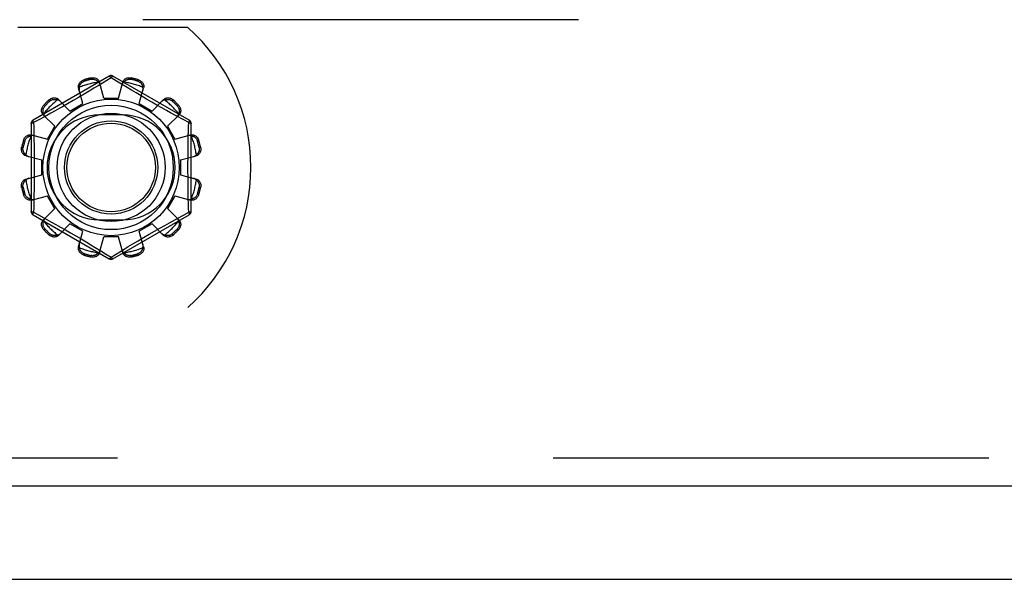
# Model space of a CAD drawing. Header units: inches. Extents: x 0 to 212, y 0 to 138.
# Tile 50 of 256: x 40.95 to 43.59, y 38.32 to 39.82. Entities that reach past the tile are written whole.
import ezdxf

# ---------------------------------------------------------------- set-up
doc = ezdxf.new("R2010")
doc.units = ezdxf.units.IN
doc.header["$LTSCALE"] = 11.6875
doc.header["$MEASUREMENT"] = 0
doc.linetypes.add('HIDDEN', pattern=[0.2, 0.1, -0.1])
doc.layers.get('0').update_dxf_attribs({"linetype": 'CONTINUOUS'})
doc.layers.add('DEFAULT_2', color=8, linetype='HIDDEN')
doc.layers.add('LEFTHAND_DOOR_ASSEMBLY', color=7, linetype='CONTINUOUS')

msp = doc.modelspace()

# ---------------------------------------------------------------- linework, layer by layer
at = {"color": 7, "linetype": 'Continuous'}
msp.add_line((35.1857, 38.3208), (95.0817, 38.3208), dxfattribs=at)
at = {"layer": 'DEFAULT_2', "color": 8, "linetype": 'HIDDEN'}
for p, q in [((63.4877, 39.8208), (36.8837, 39.8208)), ((41.4024, 39.7998), (40.9467, 39.7998)), ((41.1917, 39.6696), (40.9872, 39.5515)), ((41.1236, 39.6597), (41.1246, 39.6559)), ((41.1435, 39.661), (41.1425, 39.6648)), ((41.1967, 39.665), (41.1618, 39.6438)), ((41.1767, 39.6108), (41.1657, 39.653)), ((41.2114, 39.656), (41.1967, 39.665)), ((41.4062, 39.5515), (41.2017, 39.6696)), ((41.2244, 39.6481), (41.2114, 39.656)), ((41.2167, 39.6108), (41.2277, 39.653)), ((41.2395, 39.639), (41.2244, 39.6481)), ((41.2508, 39.6648), (41.2498, 39.661)), ((41.2687, 39.6559), (41.2697, 39.6597)), ((41.121, 39.5959), (41.1094, 39.638)), ((41.1243, 39.6213), (41.1096, 39.6127)), ((41.1381, 39.6295), (41.1243, 39.6213)), ((41.1506, 39.637), (41.1381, 39.6295)), ((41.1618, 39.6438), (41.1506, 39.637)), ((41.2509, 39.6321), (41.2395, 39.639)), ((41.2636, 39.6245), (41.2509, 39.6321)), ((41.2773, 39.6164), (41.2636, 39.6245)), ((41.2723, 39.5959), (41.2839, 39.638)), ((41.0325, 39.6027), (41.0298, 39.6055)), ((41.0863, 39.5759), (41.0557, 39.6069)), ((41.0947, 39.604), (41.0799, 39.5955)), ((41.0863, 39.5759), (41.121, 39.5959)), ((41.1096, 39.6127), (41.0947, 39.604)), ((41.1767, 39.6108), (41.2167, 39.6108)), ((41.2723, 39.5959), (41.307, 39.5759)), ((41.2914, 39.6081), (41.2773, 39.6164)), ((41.3056, 39.5999), (41.2914, 39.6081)), ((41.3194, 39.5921), (41.3056, 39.5999)), ((41.307, 39.5759), (41.3376, 39.6069)), ((41.3636, 39.6055), (41.3608, 39.6027)), ((41.0159, 39.5917), (41.0187, 39.5889)), ((41.0347, 39.5701), (41.0195, 39.5617)), ((41.0463, 39.5765), (41.0347, 39.5701)), ((41.0591, 39.5837), (41.0463, 39.5765)), ((41.3326, 39.5846), (41.3194, 39.5921)), ((41.345, 39.5777), (41.3326, 39.5846)), ((41.3563, 39.5714), (41.345, 39.5777)), ((41.3712, 39.5632), (41.3563, 39.5714)), ((41.3746, 39.5889), (41.3774, 39.5917)), ((40.9822, 39.5429), (40.9822, 39.3067)), ((41.0025, 39.5525), (40.9887, 39.5449)), ((40.9887, 39.5449), (40.989, 39.5332)), ((41.0195, 39.5617), (41.0025, 39.5525)), ((41.0456, 39.5351), (41.0145, 39.5658)), ((41.2279, 39.5654), (41.1654, 39.5654)), ((41.3477, 39.5351), (41.3788, 39.5658)), ((41.3916, 39.552), (41.3712, 39.5632)), ((41.4047, 39.5449), (41.3916, 39.552)), ((41.4112, 39.3067), (41.4112, 39.5429)), ((41.0256, 39.5005), (41.0456, 39.5351)), ((41.3477, 39.5351), (41.3677, 39.5005)), ((40.9656, 39.4968), (40.9618, 39.4979)), ((40.9835, 39.5121), (41.0256, 39.5005)), ((41.3677, 39.5005), (41.4098, 39.5121)), ((41.4316, 39.4979), (41.4278, 39.4968)), ((40.9567, 39.479), (40.9605, 39.478)), ((41.4328, 39.478), (41.4366, 39.479)), ((40.9684, 39.4558), (41.0107, 39.4448)), ((41.0107, 39.4048), (41.0107, 39.4448)), ((41.3827, 39.4448), (41.4249, 39.4558)), ((41.3827, 39.4448), (41.3827, 39.4048)), ((40.9684, 39.3938), (41.0107, 39.4048)), ((41.3827, 39.4048), (41.4249, 39.3938)), ((40.9605, 39.3716), (40.9567, 39.3706)), ((41.4366, 39.3706), (41.4328, 39.3716)), ((40.9618, 39.3517), (40.9656, 39.3528)), ((40.9835, 39.3375), (41.0256, 39.3491)), ((41.0456, 39.3145), (41.0256, 39.3491)), ((41.3677, 39.3491), (41.3477, 39.3145)), ((41.3677, 39.3491), (41.4098, 39.3375)), ((41.4278, 39.3528), (41.4316, 39.3517)), ((40.9887, 39.3047), (41.0018, 39.2976)), ((41.0145, 39.2838), (41.0456, 39.3145)), ((41.3788, 39.2838), (41.3477, 39.3145)), ((41.3908, 39.2971), (41.4047, 39.3047)), ((41.4047, 39.3047), (41.4044, 39.3164)), ((40.9872, 39.2981), (41.1917, 39.18)), ((41.0018, 39.2976), (41.0222, 39.2864)), ((41.0222, 39.2864), (41.0371, 39.2782)), ((41.0371, 39.2782), (41.0484, 39.2719)), ((41.1654, 39.2842), (41.2279, 39.2842)), ((41.2017, 39.18), (41.4062, 39.2981)), ((41.3408, 39.2696), (41.353, 39.2764)), ((41.353, 39.2764), (41.369, 39.2852)), ((41.0187, 39.2607), (41.0159, 39.2579)), ((41.0484, 39.2719), (41.0607, 39.265)), ((41.0557, 39.2427), (41.0863, 39.2737)), ((41.0607, 39.265), (41.0739, 39.2575)), ((41.0739, 39.2575), (41.0877, 39.2497)), ((41.121, 39.2537), (41.0863, 39.2737)), ((41.0877, 39.2497), (41.1019, 39.2415)), ((41.1094, 39.2116), (41.121, 39.2537)), ((41.307, 39.2737), (41.2723, 39.2537)), ((41.2839, 39.2116), (41.2723, 39.2537)), ((41.2987, 39.2456), (41.3134, 39.2541)), ((41.3376, 39.2427), (41.307, 39.2737)), ((41.3134, 39.2541), (41.3275, 39.2621)), ((41.3275, 39.2621), (41.3408, 39.2696)), ((41.3774, 39.2579), (41.3746, 39.2607)), ((41.0298, 39.2441), (41.0325, 39.2469)), ((41.1019, 39.2415), (41.1161, 39.2332)), ((41.1161, 39.2332), (41.1297, 39.2251)), ((41.1297, 39.2251), (41.1424, 39.2175)), ((41.1657, 39.1966), (41.1767, 39.2388)), ((41.2167, 39.2388), (41.1767, 39.2388)), ((41.2277, 39.1966), (41.2167, 39.2388)), ((41.2553, 39.2201), (41.2691, 39.2283)), ((41.2691, 39.2283), (41.2837, 39.2369)), ((41.2837, 39.2369), (41.2987, 39.2456)), ((41.3608, 39.2469), (41.3636, 39.2441)), ((41.1424, 39.2175), (41.1539, 39.2106)), ((41.1539, 39.2106), (41.169, 39.2015)), ((41.169, 39.2015), (41.1819, 39.1936)), ((41.1967, 39.1846), (41.2316, 39.2058)), ((41.2316, 39.2058), (41.2428, 39.2126)), ((41.2428, 39.2126), (41.2553, 39.2201)), ((41.1246, 39.1937), (41.1236, 39.1899)), ((41.1425, 39.1848), (41.1435, 39.1886)), ((41.1819, 39.1936), (41.1967, 39.1846)), ((41.2498, 39.1886), (41.2508, 39.1848)), ((41.2697, 39.1899), (41.2687, 39.1937)), ((39.7409, 39.0498), (41.4024, 39.0498))]:
    msp.add_line(p, q, dxfattribs=at)
for points in [[(41.1094, 39.638), (41.109, 39.6397), (41.1089, 39.6416), (41.109, 39.6435), (41.1093, 39.6454), (41.1099, 39.6473), (41.1107, 39.6491), (41.1117, 39.6509), (41.1129, 39.6525), (41.1143, 39.6541), (41.1159, 39.6556), (41.1177, 39.6569), (41.1196, 39.658), (41.1215, 39.659), (41.1236, 39.6597)], [(41.1117, 39.6398), (41.1119, 39.6408), (41.1121, 39.6418), (41.1124, 39.6428), (41.1128, 39.6438), (41.1131, 39.6448), (41.1136, 39.6458), (41.114, 39.6467), (41.1145, 39.6476), (41.1151, 39.6485), (41.1157, 39.6494), (41.1164, 39.6504), (41.1172, 39.6512), (41.1181, 39.6521), (41.1192, 39.653), (41.1203, 39.6538), (41.1216, 39.6546), (41.123, 39.6553), (41.1246, 39.6559)], [(41.1425, 39.6648), (41.1446, 39.6651), (41.1468, 39.6653), (41.149, 39.6653), (41.1512, 39.665), (41.1533, 39.6646), (41.1554, 39.6639), (41.1572, 39.6631), (41.159, 39.6621), (41.1606, 39.6609), (41.162, 39.6595), (41.1633, 39.658), (41.1643, 39.6564), (41.1651, 39.6548), (41.1657, 39.653)], [(41.1435, 39.661), (41.1452, 39.6612), (41.1468, 39.6614), (41.1483, 39.6613), (41.1497, 39.6612), (41.151, 39.6609), (41.1522, 39.6606), (41.1534, 39.6602), (41.1545, 39.6598), (41.1555, 39.6593), (41.1564, 39.6588), (41.1573, 39.6583), (41.1582, 39.6577), (41.159, 39.6571), (41.1598, 39.6564), (41.1606, 39.6557), (41.1613, 39.655), (41.1621, 39.6543), (41.1628, 39.6535)], [(41.1675, 39.6459), (41.1671, 39.6473), (41.1665, 39.6486), (41.1658, 39.6499), (41.1649, 39.6512), (41.1639, 39.6524), (41.1628, 39.6535)], [(41.1917, 39.6696), (41.192, 39.6697), (41.1925, 39.6695), (41.193, 39.6692), (41.1936, 39.6687), (41.1943, 39.668), (41.1951, 39.6671), (41.1959, 39.6661), (41.1967, 39.665)], [(41.1967, 39.665), (41.1975, 39.6661), (41.1983, 39.6671), (41.199, 39.668), (41.1997, 39.6687), (41.2003, 39.6692), (41.2009, 39.6695), (41.2013, 39.6697), (41.2017, 39.6696)], [(41.2306, 39.6535), (41.2294, 39.6524), (41.2284, 39.6512), (41.2276, 39.6499), (41.2268, 39.6486), (41.2263, 39.6473), (41.2258, 39.6459)], [(41.2277, 39.653), (41.2282, 39.6548), (41.229, 39.6564), (41.2301, 39.658), (41.2313, 39.6595), (41.2328, 39.6609), (41.2344, 39.6621), (41.2361, 39.6631), (41.238, 39.6639), (41.24, 39.6646), (41.2421, 39.665), (41.2443, 39.6653), (41.2465, 39.6653), (41.2487, 39.6651), (41.2508, 39.6648)], [(41.2306, 39.6535), (41.2313, 39.6543), (41.232, 39.655), (41.2327, 39.6557), (41.2335, 39.6564), (41.2343, 39.6571), (41.2352, 39.6577), (41.236, 39.6583), (41.2369, 39.6588), (41.2379, 39.6593), (41.2389, 39.6598), (41.24, 39.6602), (41.2411, 39.6606), (41.2423, 39.6609), (41.2436, 39.6612), (41.245, 39.6613), (41.2466, 39.6614), (41.2482, 39.6612), (41.2498, 39.661)], [(41.2687, 39.6559), (41.2703, 39.6553), (41.2718, 39.6546), (41.273, 39.6538), (41.2742, 39.653), (41.2752, 39.6521), (41.2761, 39.6512), (41.2769, 39.6503), (41.2776, 39.6494), (41.2782, 39.6485), (41.2788, 39.6476), (41.2793, 39.6467), (41.2798, 39.6457), (41.2802, 39.6448), (41.2806, 39.6438), (41.2809, 39.6428), (41.2812, 39.6418), (41.2814, 39.6408), (41.2816, 39.6398)], [(41.2697, 39.6597), (41.2718, 39.659), (41.2738, 39.658), (41.2757, 39.6569), (41.2774, 39.6556), (41.279, 39.6541), (41.2805, 39.6525), (41.2817, 39.6509), (41.2827, 39.6491), (41.2835, 39.6473), (41.284, 39.6454), (41.2843, 39.6435), (41.2844, 39.6416), (41.2843, 39.6397), (41.2839, 39.638)], [(41.1117, 39.6398), (41.1113, 39.6383), (41.111, 39.6368), (41.1109, 39.6352), (41.1109, 39.6337), (41.1111, 39.6323), (41.1114, 39.6308)], [(41.282, 39.6308), (41.2823, 39.6323), (41.2824, 39.6337), (41.2825, 39.6352), (41.2824, 39.6368), (41.2821, 39.6383), (41.2816, 39.6398)], [(41.0298, 39.6055), (41.0314, 39.6069), (41.0332, 39.6082), (41.0352, 39.6093), (41.0372, 39.6101), (41.0393, 39.6108), (41.0413, 39.6112), (41.0434, 39.6115), (41.0454, 39.6114), (41.0474, 39.6112), (41.0493, 39.6108), (41.0511, 39.6101), (41.0528, 39.6092), (41.0543, 39.6082), (41.0557, 39.6069)], [(41.0325, 39.6027), (41.0339, 39.6038), (41.0352, 39.6047), (41.0365, 39.6055), (41.0378, 39.606), (41.0391, 39.6065), (41.0403, 39.6068), (41.0415, 39.6071), (41.0426, 39.6072), (41.0437, 39.6073), (41.0448, 39.6073), (41.0458, 39.6073), (41.0469, 39.6073), (41.0479, 39.6071), (41.0489, 39.607), (41.05, 39.6068), (41.051, 39.6065), (41.052, 39.6062), (41.053, 39.6059)], [(41.0609, 39.6017), (41.0598, 39.6027), (41.0586, 39.6035), (41.0573, 39.6043), (41.056, 39.605), (41.0545, 39.6055), (41.053, 39.6059)], [(41.0799, 39.5955), (41.0658, 39.5875), (41.0591, 39.5837)], [(41.3404, 39.6059), (41.3388, 39.6055), (41.3374, 39.605), (41.336, 39.6043), (41.3347, 39.6035), (41.3335, 39.6027), (41.3325, 39.6017)], [(41.3376, 39.6069), (41.339, 39.6082), (41.3405, 39.6092), (41.3422, 39.6101), (41.344, 39.6108), (41.346, 39.6112), (41.348, 39.6114), (41.35, 39.6115), (41.352, 39.6112), (41.3541, 39.6108), (41.3561, 39.6101), (41.3582, 39.6093), (41.3601, 39.6082), (41.3619, 39.6069), (41.3636, 39.6055)], [(41.3404, 39.6059), (41.3414, 39.6062), (41.3424, 39.6065), (41.3434, 39.6068), (41.3444, 39.607), (41.3454, 39.6071), (41.3465, 39.6073), (41.3475, 39.6073), (41.3486, 39.6073), (41.3496, 39.6073), (41.3507, 39.6072), (41.3519, 39.607), (41.3531, 39.6068), (41.3543, 39.6065), (41.3555, 39.606), (41.3568, 39.6055), (41.3582, 39.6047), (41.3595, 39.6038), (41.3608, 39.6027)], [(41.0145, 39.5658), (41.0133, 39.5671), (41.0123, 39.5686), (41.0114, 39.5703), (41.0107, 39.5722), (41.0103, 39.5741), (41.01, 39.5761), (41.01, 39.5781), (41.0102, 39.5801), (41.0107, 39.5822), (41.0113, 39.5843), (41.0122, 39.5863), (41.0133, 39.5882), (41.0145, 39.59), (41.0159, 39.5917)], [(41.0156, 39.5685), (41.0152, 39.5695), (41.0149, 39.5705), (41.0147, 39.5715), (41.0145, 39.5725), (41.0143, 39.5736), (41.0142, 39.5746), (41.0141, 39.5756), (41.0141, 39.5767), (41.0142, 39.5778), (41.0143, 39.5789), (41.0144, 39.58), (41.0147, 39.5812), (41.015, 39.5824), (41.0154, 39.5837), (41.016, 39.585), (41.0167, 39.5863), (41.0177, 39.5876), (41.0187, 39.5889)], [(41.0156, 39.5685), (41.016, 39.567), (41.0165, 39.5655), (41.0171, 39.5641), (41.0179, 39.5628), (41.0188, 39.5617), (41.0198, 39.5606)], [(41.3736, 39.5606), (41.3745, 39.5617), (41.3754, 39.5628), (41.3762, 39.5641), (41.3768, 39.5655), (41.3774, 39.567), (41.3778, 39.5685)], [(41.3746, 39.5889), (41.3757, 39.5876), (41.3766, 39.5863), (41.3773, 39.585), (41.3779, 39.5836), (41.3783, 39.5824), (41.3787, 39.5812), (41.3789, 39.58), (41.3791, 39.5789), (41.3792, 39.5778), (41.3792, 39.5767), (41.3792, 39.5756), (41.3791, 39.5746), (41.379, 39.5736), (41.3788, 39.5725), (41.3786, 39.5715), (41.3784, 39.5705), (41.3781, 39.5695), (41.3778, 39.5685)], [(41.3774, 39.5917), (41.3788, 39.59), (41.38, 39.5882), (41.3811, 39.5863), (41.382, 39.5843), (41.3827, 39.5822), (41.3831, 39.5801), (41.3833, 39.5781), (41.3833, 39.5761), (41.3831, 39.5741), (41.3826, 39.5722), (41.3819, 39.5703), (41.3811, 39.5686), (41.38, 39.5671), (41.3788, 39.5658)], [(40.9822, 39.5429), (40.9823, 39.5432), (40.9826, 39.5435), (40.9832, 39.5438), (40.9839, 39.5441), (40.9849, 39.5444), (40.986, 39.5446), (40.9873, 39.5448), (40.9887, 39.5449)], [(40.9887, 39.5449), (40.9881, 39.5461), (40.9876, 39.5473), (40.9872, 39.5484), (40.987, 39.5494), (40.9868, 39.5502), (40.9868, 39.5508), (40.987, 39.5513), (40.9872, 39.5515)], [(41.4036, 39.4973), (41.4044, 39.5332), (41.4047, 39.5449)], [(41.4062, 39.5515), (41.4064, 39.5513), (41.4065, 39.5508), (41.4065, 39.5502), (41.4063, 39.5494), (41.4061, 39.5484), (41.4057, 39.5473), (41.4052, 39.5462), (41.4047, 39.5449)], [(41.4047, 39.5449), (41.4061, 39.5448), (41.4073, 39.5446), (41.4084, 39.5444), (41.4094, 39.5441), (41.4102, 39.5438), (41.4107, 39.5435), (41.4111, 39.5432), (41.4112, 39.5429)], [(40.989, 39.5332), (40.9897, 39.4973), (40.99, 39.4853), (40.9902, 39.4732), (40.9903, 39.461), (40.9904, 39.449), (40.9905, 39.4369), (40.9905, 39.4248), (40.9905, 39.4127), (40.9904, 39.4006), (40.9903, 39.3885), (40.9902, 39.3764), (40.99, 39.3643), (40.9897, 39.3523)], [(40.9618, 39.4979), (40.9625, 39.4999), (40.9634, 39.5019), (40.9646, 39.5038), (40.9659, 39.5056), (40.9673, 39.5072), (40.9689, 39.5086), (40.9706, 39.5098), (40.9723, 39.5108), (40.9742, 39.5116), (40.9761, 39.5122), (40.978, 39.5125), (40.9799, 39.5126), (40.9817, 39.5124), (40.9835, 39.5121)], [(40.9656, 39.4968), (40.9662, 39.4984), (40.9669, 39.4999), (40.9676, 39.5012), (40.9685, 39.5023), (40.9693, 39.5033), (40.9702, 39.5042), (40.9711, 39.505), (40.972, 39.5057), (40.9729, 39.5064), (40.9739, 39.5069), (40.9748, 39.5075), (40.9757, 39.5079), (40.9767, 39.5083), (40.9776, 39.5087), (40.9786, 39.509), (40.9796, 39.5093), (40.9806, 39.5096), (40.9817, 39.5098)], [(40.9906, 39.5101), (40.9892, 39.5104), (40.9877, 39.5106), (40.9862, 39.5106), (40.9847, 39.5105), (40.9832, 39.5102), (40.9817, 39.5098)], [(41.4117, 39.5098), (41.4101, 39.5102), (41.4086, 39.5105), (41.4071, 39.5106), (41.4056, 39.5106), (41.4041, 39.5104), (41.4027, 39.5101)], [(41.4044, 39.3164), (41.4036, 39.3523), (41.4034, 39.3643), (41.4032, 39.3764), (41.403, 39.3886), (41.4029, 39.4006), (41.4028, 39.4127), (41.4028, 39.4248), (41.4028, 39.4369), (41.4029, 39.449), (41.403, 39.4611), (41.4032, 39.4732), (41.4034, 39.4853), (41.4036, 39.4973)], [(41.4098, 39.5121), (41.4116, 39.5124), (41.4134, 39.5126), (41.4153, 39.5125), (41.4173, 39.5122), (41.4192, 39.5116), (41.421, 39.5108), (41.4228, 39.5098), (41.4244, 39.5086), (41.426, 39.5072), (41.4274, 39.5056), (41.4287, 39.5038), (41.4299, 39.5019), (41.4308, 39.4999), (41.4316, 39.4979)], [(41.4117, 39.5098), (41.4127, 39.5096), (41.4137, 39.5093), (41.4147, 39.509), (41.4157, 39.5087), (41.4167, 39.5083), (41.4176, 39.5079), (41.4186, 39.5075), (41.4195, 39.5069), (41.4204, 39.5064), (41.4213, 39.5057), (41.4222, 39.505), (41.4231, 39.5042), (41.424, 39.5033), (41.4249, 39.5023), (41.4257, 39.5012), (41.4265, 39.4999), (41.4272, 39.4984), (41.4278, 39.4968)], [(40.9684, 39.4558), (40.9667, 39.4564), (40.965, 39.4572), (40.9634, 39.4582), (40.9619, 39.4594), (40.9606, 39.4609), (40.9594, 39.4625), (40.9584, 39.4642), (40.9575, 39.4661), (40.9569, 39.4681), (40.9564, 39.4702), (40.9562, 39.4724), (40.9561, 39.4746), (40.9563, 39.4768), (40.9567, 39.479)], [(40.968, 39.4587), (40.9672, 39.4594), (40.9664, 39.4601), (40.9657, 39.4609), (40.965, 39.4617), (40.9644, 39.4625), (40.9638, 39.4633), (40.9632, 39.4642), (40.9626, 39.4651), (40.9621, 39.466), (40.9617, 39.467), (40.9612, 39.4681), (40.9608, 39.4692), (40.9605, 39.4705), (40.9603, 39.4718), (40.9601, 39.4732), (40.9601, 39.4747), (40.9602, 39.4763), (40.9605, 39.478)], [(41.4366, 39.479), (41.437, 39.4768), (41.4372, 39.4746), (41.4372, 39.4724), (41.4369, 39.4702), (41.4365, 39.4681), (41.4358, 39.4661), (41.435, 39.4642), (41.4339, 39.4625), (41.4328, 39.4609), (41.4314, 39.4594), (41.4299, 39.4582), (41.4283, 39.4572), (41.4266, 39.4564), (41.4249, 39.4558)], [(41.4328, 39.478), (41.4331, 39.4763), (41.4332, 39.4747), (41.4332, 39.4732), (41.433, 39.4717), (41.4328, 39.4704), (41.4325, 39.4692), (41.4321, 39.4681), (41.4317, 39.467), (41.4312, 39.466), (41.4307, 39.4651), (41.4301, 39.4642), (41.4296, 39.4633), (41.429, 39.4625), (41.4283, 39.4616), (41.4276, 39.4609), (41.4269, 39.4601), (41.4261, 39.4594), (41.4254, 39.4587)], [(40.968, 39.4587), (40.9691, 39.4576), (40.9703, 39.4566), (40.9715, 39.4557), (40.9728, 39.455), (40.9742, 39.4544), (40.9756, 39.454)], [(41.4177, 39.454), (41.4191, 39.4544), (41.4205, 39.455), (41.4218, 39.4557), (41.4231, 39.4566), (41.4242, 39.4576), (41.4254, 39.4587)], [(40.9567, 39.3706), (40.9563, 39.3728), (40.9561, 39.375), (40.9562, 39.3772), (40.9564, 39.3794), (40.9569, 39.3815), (40.9575, 39.3835), (40.9584, 39.3854), (40.9594, 39.3871), (40.9606, 39.3887), (40.9619, 39.3902), (40.9634, 39.3914), (40.965, 39.3924), (40.9667, 39.3932), (40.9684, 39.3938)], [(40.9605, 39.3716), (40.9602, 39.3733), (40.9601, 39.3749), (40.9601, 39.3764), (40.9603, 39.3779), (40.9605, 39.3792), (40.9609, 39.3804), (40.9612, 39.3815), (40.9617, 39.3826), (40.9621, 39.3836), (40.9626, 39.3845), (40.9632, 39.3854), (40.9638, 39.3863), (40.9644, 39.3871), (40.965, 39.388), (40.9657, 39.3887), (40.9664, 39.3895), (40.9672, 39.3902), (40.968, 39.3909)], [(40.9756, 39.3956), (40.9742, 39.3952), (40.9728, 39.3946), (40.9715, 39.3939), (40.9703, 39.393), (40.9691, 39.392), (40.968, 39.3909)], [(41.4254, 39.3909), (41.4242, 39.392), (41.4231, 39.393), (41.4218, 39.3939), (41.4205, 39.3946), (41.4191, 39.3952), (41.4177, 39.3956)], [(41.4249, 39.3938), (41.4266, 39.3932), (41.4283, 39.3924), (41.4299, 39.3914), (41.4314, 39.3902), (41.4328, 39.3887), (41.4339, 39.3871), (41.435, 39.3854), (41.4358, 39.3835), (41.4365, 39.3815), (41.4369, 39.3794), (41.4372, 39.3772), (41.4372, 39.375), (41.437, 39.3728), (41.4366, 39.3706)], [(41.4254, 39.3909), (41.4261, 39.3902), (41.4269, 39.3895), (41.4276, 39.3887), (41.4283, 39.3879), (41.429, 39.3871), (41.4296, 39.3863), (41.4302, 39.3854), (41.4307, 39.3845), (41.4312, 39.3836), (41.4317, 39.3826), (41.4321, 39.3815), (41.4325, 39.3804), (41.4328, 39.3791), (41.433, 39.3778), (41.4332, 39.3764), (41.4332, 39.3749), (41.4331, 39.3733), (41.4328, 39.3716)], [(40.9835, 39.3375), (40.9817, 39.3372), (40.9799, 39.337), (40.978, 39.3371), (40.9761, 39.3374), (40.9742, 39.338), (40.9723, 39.3388), (40.9706, 39.3398), (40.9689, 39.341), (40.9673, 39.3424), (40.9659, 39.344), (40.9646, 39.3458), (40.9634, 39.3477), (40.9625, 39.3497), (40.9618, 39.3517)], [(40.9817, 39.3398), (40.9806, 39.34), (40.9796, 39.3403), (40.9786, 39.3406), (40.9776, 39.3409), (40.9767, 39.3413), (40.9757, 39.3417), (40.9748, 39.3421), (40.9739, 39.3427), (40.9729, 39.3432), (40.972, 39.3439), (40.9711, 39.3446), (40.9702, 39.3454), (40.9693, 39.3463), (40.9685, 39.3473), (40.9676, 39.3484), (40.9668, 39.3497), (40.9662, 39.3512), (40.9656, 39.3528)], [(40.9817, 39.3398), (40.9832, 39.3394), (40.9847, 39.3391), (40.9862, 39.339), (40.9877, 39.339), (40.9892, 39.3392), (40.9906, 39.3395)], [(40.9897, 39.3523), (40.989, 39.3164), (40.9887, 39.3047)], [(41.4027, 39.3395), (41.4041, 39.3392), (41.4056, 39.339), (41.4071, 39.339), (41.4086, 39.3391), (41.4101, 39.3394), (41.4117, 39.3398)], [(41.4316, 39.3517), (41.4308, 39.3497), (41.4299, 39.3477), (41.4287, 39.3458), (41.4274, 39.344), (41.426, 39.3424), (41.4244, 39.341), (41.4228, 39.3398), (41.421, 39.3388), (41.4192, 39.338), (41.4173, 39.3374), (41.4153, 39.3371), (41.4134, 39.337), (41.4116, 39.3372), (41.4098, 39.3375)], [(41.4278, 39.3528), (41.4272, 39.3512), (41.4265, 39.3497), (41.4257, 39.3484), (41.4248, 39.3473), (41.424, 39.3463), (41.4231, 39.3454), (41.4222, 39.3446), (41.4213, 39.3439), (41.4204, 39.3432), (41.4195, 39.3427), (41.4185, 39.3421), (41.4176, 39.3417), (41.4167, 39.3413), (41.4157, 39.3409), (41.4147, 39.3406), (41.4137, 39.3403), (41.4127, 39.34), (41.4117, 39.3398)], [(40.9887, 39.3047), (40.9873, 39.3048), (40.986, 39.305), (40.9849, 39.3052), (40.9839, 39.3055), (40.9832, 39.3058), (40.9826, 39.3061), (40.9823, 39.3064), (40.9822, 39.3067)], [(40.9872, 39.2981), (40.9869, 39.2983), (40.9868, 39.2988), (40.9868, 39.2994), (40.987, 39.3002), (40.9872, 39.3012), (40.9876, 39.3023), (40.9881, 39.3034), (40.9887, 39.3047)], [(41.4112, 39.3067), (41.4111, 39.3064), (41.4107, 39.3061), (41.4102, 39.3058), (41.4094, 39.3055), (41.4084, 39.3052), (41.4073, 39.305), (41.4061, 39.3048), (41.4047, 39.3047)], [(41.4047, 39.3047), (41.4053, 39.3035), (41.4057, 39.3023), (41.4061, 39.3012), (41.4063, 39.3002), (41.4065, 39.2994), (41.4065, 39.2988), (41.4064, 39.2983), (41.4062, 39.2981)], [(41.0159, 39.2579), (41.0145, 39.2596), (41.0133, 39.2614), (41.0122, 39.2633), (41.0113, 39.2653), (41.0107, 39.2674), (41.0102, 39.2695), (41.01, 39.2715), (41.01, 39.2735), (41.0103, 39.2755), (41.0107, 39.2774), (41.0114, 39.2793), (41.0123, 39.281), (41.0133, 39.2825), (41.0145, 39.2838)], [(41.0187, 39.2607), (41.0176, 39.262), (41.0167, 39.2633), (41.016, 39.2647), (41.0154, 39.266), (41.015, 39.2672), (41.0147, 39.2684), (41.0144, 39.2696), (41.0143, 39.2707), (41.0142, 39.2718), (41.0141, 39.2729), (41.0141, 39.274), (41.0142, 39.275), (41.0143, 39.276), (41.0145, 39.2771), (41.0147, 39.2781), (41.0149, 39.2791), (41.0152, 39.2801), (41.0156, 39.2811)], [(41.0198, 39.289), (41.0188, 39.2879), (41.0179, 39.2868), (41.0171, 39.2855), (41.0165, 39.2841), (41.016, 39.2826), (41.0156, 39.2811)], [(41.369, 39.2852), (41.3869, 39.295), (41.3908, 39.2971)], [(41.3778, 39.2811), (41.3774, 39.2826), (41.3768, 39.2841), (41.3762, 39.2855), (41.3754, 39.2868), (41.3745, 39.2879), (41.3736, 39.289)], [(41.3778, 39.2811), (41.3781, 39.2801), (41.3784, 39.2791), (41.3786, 39.2781), (41.3788, 39.2771), (41.379, 39.276), (41.3791, 39.275), (41.3792, 39.274), (41.3792, 39.2729), (41.3792, 39.2718), (41.3791, 39.2707), (41.3789, 39.2696), (41.3787, 39.2684), (41.3783, 39.2672), (41.3779, 39.2659), (41.3773, 39.2646), (41.3766, 39.2633), (41.3757, 39.262), (41.3746, 39.2607)], [(41.3788, 39.2838), (41.38, 39.2825), (41.3811, 39.281), (41.3819, 39.2793), (41.3826, 39.2774), (41.3831, 39.2755), (41.3833, 39.2735), (41.3833, 39.2715), (41.3831, 39.2695), (41.3827, 39.2674), (41.382, 39.2653), (41.3811, 39.2633), (41.38, 39.2614), (41.3788, 39.2596), (41.3774, 39.2579)], [(41.0557, 39.2427), (41.0543, 39.2414), (41.0528, 39.2404), (41.0511, 39.2395), (41.0493, 39.2388), (41.0474, 39.2384), (41.0454, 39.2382), (41.0434, 39.2381), (41.0413, 39.2384), (41.0393, 39.2388), (41.0372, 39.2395), (41.0352, 39.2403), (41.0332, 39.2414), (41.0314, 39.2427), (41.0298, 39.2441)], [(41.053, 39.2437), (41.052, 39.2434), (41.051, 39.2431), (41.05, 39.2428), (41.0489, 39.2426), (41.0479, 39.2425), (41.0469, 39.2423), (41.0458, 39.2423), (41.0448, 39.2423), (41.0437, 39.2423), (41.0426, 39.2424), (41.0414, 39.2426), (41.0403, 39.2428), (41.0391, 39.2431), (41.0378, 39.2436), (41.0365, 39.2441), (41.0352, 39.2449), (41.0339, 39.2458), (41.0325, 39.2469)], [(41.053, 39.2437), (41.0545, 39.2441), (41.056, 39.2446), (41.0573, 39.2453), (41.0586, 39.2461), (41.0598, 39.2469), (41.0609, 39.2479)], [(41.3325, 39.2479), (41.3335, 39.2469), (41.3347, 39.2461), (41.336, 39.2453), (41.3374, 39.2446), (41.3388, 39.2441), (41.3404, 39.2437)], [(41.3636, 39.2441), (41.3619, 39.2427), (41.3601, 39.2414), (41.3582, 39.2403), (41.3561, 39.2395), (41.3541, 39.2388), (41.352, 39.2384), (41.35, 39.2381), (41.348, 39.2382), (41.346, 39.2384), (41.344, 39.2388), (41.3422, 39.2395), (41.3405, 39.2404), (41.339, 39.2414), (41.3376, 39.2427)], [(41.3608, 39.2469), (41.3595, 39.2458), (41.3581, 39.2449), (41.3568, 39.2441), (41.3555, 39.2436), (41.3543, 39.2431), (41.353, 39.2428), (41.3519, 39.2426), (41.3507, 39.2424), (41.3496, 39.2423), (41.3485, 39.2423), (41.3475, 39.2423), (41.3464, 39.2423), (41.3454, 39.2425), (41.3444, 39.2426), (41.3434, 39.2428), (41.3424, 39.2431), (41.3414, 39.2434), (41.3404, 39.2437)], [(41.1236, 39.1899), (41.1215, 39.1906), (41.1196, 39.1916), (41.1177, 39.1927), (41.1159, 39.194), (41.1143, 39.1955), (41.1129, 39.1971), (41.1117, 39.1987), (41.1107, 39.2005), (41.1099, 39.2023), (41.1093, 39.2042), (41.109, 39.2061), (41.1089, 39.208), (41.109, 39.2099), (41.1094, 39.2116)], [(41.1114, 39.2188), (41.1111, 39.2173), (41.1109, 39.2159), (41.1109, 39.2144), (41.111, 39.2128), (41.1113, 39.2113), (41.1117, 39.2098)], [(41.1246, 39.1937), (41.123, 39.1943), (41.1216, 39.195), (41.1203, 39.1958), (41.1191, 39.1966), (41.1181, 39.1975), (41.1172, 39.1984), (41.1164, 39.1993), (41.1157, 39.2002), (41.1151, 39.2011), (41.1145, 39.202), (41.114, 39.2029), (41.1135, 39.2039), (41.1131, 39.2048), (41.1128, 39.2058), (41.1124, 39.2068), (41.1121, 39.2078), (41.1119, 39.2088), (41.1117, 39.2098)], [(41.1657, 39.1966), (41.1651, 39.1948), (41.1643, 39.1932), (41.1633, 39.1916), (41.162, 39.1901), (41.1606, 39.1887), (41.159, 39.1875), (41.1572, 39.1865), (41.1554, 39.1857), (41.1533, 39.185), (41.1512, 39.1846), (41.149, 39.1843), (41.1468, 39.1843), (41.1446, 39.1845), (41.1425, 39.1848)], [(41.1628, 39.1961), (41.1639, 39.1972), (41.1649, 39.1984), (41.1658, 39.1997), (41.1665, 39.201), (41.1671, 39.2023), (41.1675, 39.2037)], [(41.2258, 39.2037), (41.2263, 39.2023), (41.2268, 39.201), (41.2276, 39.1997), (41.2284, 39.1984), (41.2294, 39.1972), (41.2306, 39.1961)], [(41.2508, 39.1848), (41.2487, 39.1845), (41.2465, 39.1843), (41.2443, 39.1843), (41.2421, 39.1846), (41.24, 39.185), (41.238, 39.1857), (41.2361, 39.1865), (41.2344, 39.1875), (41.2328, 39.1887), (41.2313, 39.1901), (41.2301, 39.1916), (41.229, 39.1932), (41.2282, 39.1948), (41.2277, 39.1966)], [(41.2816, 39.2098), (41.2814, 39.2088), (41.2812, 39.2078), (41.2809, 39.2068), (41.2806, 39.2058), (41.2802, 39.2048), (41.2798, 39.2038), (41.2793, 39.2029), (41.2788, 39.202), (41.2782, 39.2011), (41.2776, 39.2002), (41.2769, 39.1992), (41.2761, 39.1984), (41.2752, 39.1975), (41.2742, 39.1966), (41.273, 39.1958), (41.2717, 39.195), (41.2703, 39.1943), (41.2687, 39.1937)], [(41.2839, 39.2116), (41.2843, 39.2099), (41.2844, 39.208), (41.2843, 39.2061), (41.284, 39.2042), (41.2835, 39.2023), (41.2827, 39.2005), (41.2817, 39.1987), (41.2805, 39.1971), (41.279, 39.1955), (41.2774, 39.194), (41.2757, 39.1927), (41.2738, 39.1916), (41.2718, 39.1906), (41.2697, 39.1899)], [(41.2816, 39.2098), (41.2821, 39.2113), (41.2824, 39.2128), (41.2825, 39.2144), (41.2824, 39.2159), (41.2823, 39.2173), (41.282, 39.2188)], [(41.1628, 39.1961), (41.1621, 39.1953), (41.1613, 39.1946), (41.1606, 39.1939), (41.1598, 39.1932), (41.159, 39.1925), (41.1582, 39.1919), (41.1573, 39.1913), (41.1564, 39.1908), (41.1554, 39.1903), (41.1544, 39.1898), (41.1534, 39.1894), (41.1522, 39.189), (41.151, 39.1887), (41.1497, 39.1884), (41.1483, 39.1883), (41.1468, 39.1882), (41.1452, 39.1884), (41.1435, 39.1886)], [(41.1967, 39.1846), (41.1959, 39.1835), (41.1951, 39.1825), (41.1943, 39.1816), (41.1936, 39.1809), (41.193, 39.1804), (41.1925, 39.1801), (41.192, 39.1799), (41.1917, 39.18)], [(41.2017, 39.18), (41.2013, 39.1799), (41.2009, 39.1801), (41.2003, 39.1804), (41.1997, 39.1809), (41.199, 39.1816), (41.1983, 39.1825), (41.1975, 39.1835), (41.1967, 39.1846)], [(41.2498, 39.1886), (41.2481, 39.1884), (41.2465, 39.1882), (41.245, 39.1883), (41.2436, 39.1884), (41.2423, 39.1887), (41.2411, 39.189), (41.2399, 39.1894), (41.2389, 39.1898), (41.2379, 39.1903), (41.2369, 39.1908), (41.236, 39.1913), (41.2352, 39.1919), (41.2343, 39.1925), (41.2335, 39.1932), (41.2327, 39.1939), (41.232, 39.1946), (41.2313, 39.1953), (41.2306, 39.1961)]]:
    msp.add_lwpolyline(points, dxfattribs=at)
for radius in [0.1829, 0.1668, 0.145, 0.125, 0.1186]:
    msp.add_circle((41.1967, 39.4248), radius, dxfattribs=at)
for centre, radius, start, end in [((41.0717, 39.4248), 0.5, 311.4096, 48.5904), ((41.1967, 39.4248), 0.2312, 98.4357, 111.5643), ((41.1967, 39.4248), 0.246, 102.7238, 107.2762), ((41.1967, 39.4248), 0.2421, 102.6908, 107.3092), ((41.1967, 39.6609), 0.01, 60, 120), ((41.1967, 39.4248), 0.2312, 68.4357, 81.5643), ((41.1967, 39.4248), 0.2421, 72.6908, 77.3092), ((41.1967, 39.4248), 0.246, 72.7238, 77.2762), ((41.1967, 39.4248), 0.2312, 128.4357, 141.5643), ((41.1967, 39.4248), 0.246, 132.7238, 137.2762), ((41.1967, 39.4248), 0.2421, 132.6908, 137.3092), ((41.1967, 39.4248), 0.2312, 38.4357, 51.5643), ((41.1967, 39.4248), 0.2421, 42.6908, 47.3092), ((41.1967, 39.4248), 0.246, 42.7238, 47.2762), ((40.9922, 39.5429), 0.01, 120, 180), ((41.1654, 39.4248), 0.1406, 90, 270), ((41.2279, 39.4248), 0.1406, 270, 90), ((41.4012, 39.5429), 0.01, 0, 60), ((41.1967, 39.4248), 0.246, 162.7238, 167.2762), ((41.1967, 39.4248), 0.2421, 162.6908, 167.3092), ((41.1967, 39.4248), 0.2312, 158.4357, 171.5643), ((41.1967, 39.4248), 0.2312, 8.4357, 21.5643), ((41.1967, 39.4248), 0.2421, 12.6908, 17.3092), ((41.1967, 39.4248), 0.246, 12.7238, 17.2762), ((41.1967, 39.4248), 0.2312, 188.4357, 201.5643), ((41.1967, 39.4248), 0.2312, 338.4357, 351.5643), ((41.1967, 39.4248), 0.246, 192.7238, 197.2762), ((41.1967, 39.4248), 0.2421, 192.6908, 197.3092), ((41.1967, 39.4248), 0.2421, 342.6908, 347.3092), ((41.1967, 39.4248), 0.246, 342.7238, 347.2762), ((40.9922, 39.3067), 0.01, 180, 240), ((41.4012, 39.3067), 0.01, 300, 360), ((41.1967, 39.4248), 0.2312, 218.4357, 231.5643), ((41.1967, 39.4248), 0.2312, 308.4357, 321.5643), ((41.1967, 39.4248), 0.246, 222.7238, 227.2762), ((41.1967, 39.4248), 0.2421, 222.6908, 227.3092), ((41.1967, 39.4248), 0.2421, 312.6908, 317.3092), ((41.1967, 39.4248), 0.246, 312.7238, 317.2762), ((41.1967, 39.4248), 0.2312, 248.4357, 261.5643), ((41.1967, 39.4248), 0.2312, 278.4357, 291.5643), ((41.1967, 39.4248), 0.246, 252.7238, 257.2762), ((41.1967, 39.4248), 0.2421, 252.6908, 257.3092), ((41.1967, 39.1887), 0.01, 240, 300), ((41.1967, 39.4248), 0.2421, 282.6908, 287.3092), ((41.1967, 39.4248), 0.246, 282.7238, 287.2762)]:
    msp.add_arc(centre, radius, start, end, dxfattribs=at)
at = {"layer": 'LEFTHAND_DOOR_ASSEMBLY', "color": 8, "linetype": 'HIDDEN'}
msp.add_line((64.5889, 38.6458), (35.8024, 38.6458), dxfattribs=at)
at = {"layer": 'LEFTHAND_DOOR_ASSEMBLY', "color": 3, "linetype": 'Continuous'}
msp.add_line((64.5889, 38.5708), (35.8024, 38.5708), dxfattribs=at)

doc.saveas('drawing.dxf')
